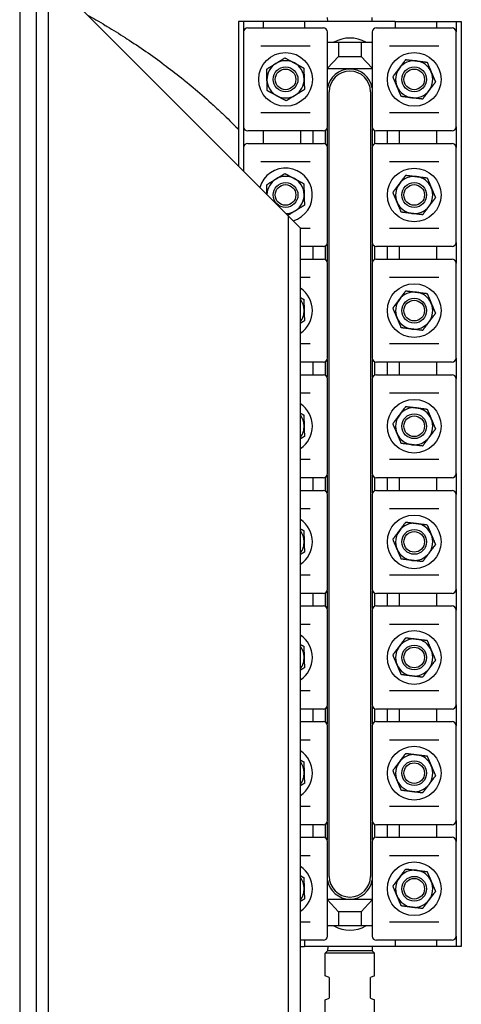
# Model space of a CAD drawing. Header units: inches. Extents: x 24 to 1128, y -69 to 748.
# Tile 129 of 256: x 186.67 to 193.35, y 301.67 to 316.57. Entities that reach past the tile are written whole.
import ezdxf

# ---------------------------------------------------------------- set-up
doc = ezdxf.new("R2010")
doc.units = ezdxf.units.IN
doc.header["$LTSCALE"] = 32
doc.header["$MEASUREMENT"] = 0
doc.layers.add('Visible (ANSI)', color=7, linetype='Continuous', lineweight=30)

msp = doc.modelspace()

# ---------------------------------------------------------------- linework, layer by layer
at = {"layer": 'Visible (ANSI)'}
for p, q in [((186.66537, 328.36164), (186.66537, 287.53536)), ((186.91537, 328.11249), (186.91537, 287.55588)), ((187.09937, 251.43677), (187.09937, 317.23717)), ((190.36337, 313.97317), (187.46737, 316.86917)), ((190.05637, 316.54617), (189.97787, 316.54617)), ((189.97787, 316.54617), (189.97787, 314.35867)), ((190.35287, 316.54617), (190.05637, 316.54617)), ((190.05637, 316.54617), (190.05637, 316.38867)), ((190.97787, 316.54617), (190.35287, 316.54617)), ((190.35287, 316.54617), (190.35287, 316.45117)), ((190.97787, 316.54617), (190.97787, 316.45117)), ((192.35287, 316.54617), (190.97787, 316.54617)), ((191.32951, 316.54617), (191.32787, 316.60867)), ((192.00123, 316.54617), (192.00287, 316.60867)), ((192.35287, 316.54617), (192.35287, 316.45117)), ((192.35287, 316.54617), (192.97787, 316.54617)), ((192.97787, 316.54617), (193.27437, 316.54617)), ((192.97787, 316.54617), (192.97787, 316.45117)), ((193.27437, 316.54617), (193.35287, 316.54617)), ((193.27437, 316.54617), (193.27437, 316.38867)), ((193.35287, 316.54617), (193.35287, 302.54617)), ((190.05637, 316.38867), (190.05637, 314.95367)), ((190.11887, 316.45117), (190.13186, 316.45117)), ((190.13186, 316.45117), (191.25088, 316.45117)), ((191.25088, 316.45117), (191.26387, 316.45117)), ((191.32637, 314.95367), (191.32637, 316.38867)), ((192.00437, 316.38867), (192.00437, 314.95367)), ((192.06687, 316.45117), (192.07986, 316.45117)), ((192.07986, 316.45117), (193.19888, 316.45117)), ((193.19888, 316.45117), (193.21187, 316.45117)), ((193.27437, 314.95367), (193.27437, 316.38867)), ((191.32637, 316.23367), (191.49387, 316.23367)), ((191.49387, 316.23367), (191.83687, 316.23367)), ((191.49387, 316.23367), (191.49387, 316.01867)), ((191.83687, 316.23367), (192.00437, 316.23367)), ((191.83687, 316.23367), (191.83687, 316.01867)), ((191.06616, 316.17117), (190.31658, 316.17117)), ((193.01416, 316.17117), (192.26458, 316.17117)), ((191.32637, 315.83981), (191.49387, 316.01867)), ((191.49387, 316.01867), (191.83687, 316.01867)), ((191.83687, 316.01867), (192.00437, 315.83981)), ((191.32637, 315.83367), (192.00437, 315.83367)), ((191.35287, 303.60867), (191.35287, 315.48367)), ((191.97787, 315.48367), (191.97787, 303.60867)), ((190.31658, 315.17117), (191.06616, 315.17117)), ((192.26458, 315.17117), (193.01416, 315.17117)), ((190.05637, 314.95367), (190.05637, 314.63867)), ((190.13186, 314.89117), (190.11887, 314.89117)), ((191.25088, 314.89117), (190.13186, 314.89117)), ((190.35287, 314.89117), (190.35287, 314.70117)), ((190.91537, 314.89117), (190.91537, 314.70117)), ((191.10287, 314.89117), (191.10287, 314.70117)), ((191.26387, 314.89117), (191.25088, 314.89117)), ((191.29037, 314.89707), (191.29037, 314.69527)), ((191.32162, 314.92977), (191.32162, 314.66257)), ((192.00912, 314.66257), (192.00912, 314.92977)), ((192.04037, 314.89707), (192.04037, 314.69527)), ((192.07986, 314.89117), (192.06687, 314.89117)), ((193.19888, 314.89117), (192.07986, 314.89117)), ((192.22787, 314.89117), (192.22787, 314.70117)), ((192.41537, 314.70117), (192.41537, 314.89117)), ((192.97787, 314.89117), (192.97787, 314.70117)), ((193.21187, 314.89117), (193.19888, 314.89117)), ((193.27437, 314.95367), (193.27437, 314.63867)), ((190.05637, 314.63867), (190.05637, 314.28017)), ((190.11887, 314.70117), (190.13186, 314.70117)), ((190.13186, 314.70117), (191.25088, 314.70117)), ((191.25088, 314.70117), (191.26387, 314.70117)), ((191.32637, 313.20367), (191.32637, 314.63867)), ((192.00437, 314.63867), (192.00437, 313.20367)), ((192.06687, 314.70117), (192.07986, 314.70117)), ((192.07986, 314.70117), (193.19888, 314.70117)), ((193.19888, 314.70117), (193.21187, 314.70117)), ((193.27437, 313.20367), (193.27437, 314.63867)), ((191.06616, 314.42117), (190.31658, 314.42117)), ((193.01416, 314.42117), (192.26458, 314.42117)), ((190.73137, 313.60517), (190.36337, 313.97317)), ((190.73137, 313.60517), (190.82337, 313.51317)), ((190.73137, 313.60517), (190.73137, 251.04617)), ((190.91537, 313.42117), (190.82337, 313.51317)), ((190.91537, 313.42117), (191.06616, 313.42117)), ((190.91537, 251.04617), (190.91537, 313.42117)), ((192.26458, 313.42117), (193.01416, 313.42117)), ((191.25088, 313.14117), (190.91537, 313.14117)), ((191.10287, 313.14117), (191.10287, 312.95117)), ((191.26387, 313.14117), (191.25088, 313.14117)), ((191.29037, 313.14707), (191.29037, 312.94527)), ((191.32162, 313.17977), (191.32162, 312.91257)), ((192.00912, 312.91257), (192.00912, 313.17977)), ((192.04037, 313.14707), (192.04037, 312.94527)), ((192.07986, 313.14117), (192.06687, 313.14117)), ((193.19888, 313.14117), (192.07986, 313.14117)), ((192.22787, 313.14117), (192.22787, 312.95117)), ((192.41537, 312.95117), (192.41537, 313.14117)), ((192.97787, 313.14117), (192.97787, 312.95117)), ((193.21187, 313.14117), (193.19888, 313.14117)), ((193.27437, 313.20367), (193.27437, 312.88867)), ((190.91537, 312.95117), (191.25088, 312.95117)), ((191.25088, 312.95117), (191.26387, 312.95117)), ((192.06687, 312.95117), (192.07986, 312.95117)), ((192.07986, 312.95117), (193.19888, 312.95117)), ((193.19888, 312.95117), (193.21187, 312.95117)), ((191.32637, 311.45367), (191.32637, 312.88867)), ((192.00437, 312.88867), (192.00437, 311.45367)), ((193.27437, 311.45367), (193.27437, 312.88867)), ((191.06616, 312.67117), (190.91537, 312.67117)), ((193.01416, 312.67117), (192.26458, 312.67117)), ((190.91537, 311.67117), (191.06616, 311.67117)), ((192.26458, 311.67117), (193.01416, 311.67117)), ((193.27437, 311.45367), (193.27437, 311.13867)), ((191.25088, 311.39117), (190.91537, 311.39117)), ((191.10287, 311.39117), (191.10287, 311.20117)), ((191.26387, 311.39117), (191.25088, 311.39117)), ((191.29037, 311.39707), (191.29037, 311.19527)), ((191.32162, 311.42977), (191.32162, 311.16257)), ((192.00912, 311.16257), (192.00912, 311.42977)), ((192.04037, 311.39707), (192.04037, 311.19527)), ((192.07986, 311.39117), (192.06687, 311.39117)), ((193.19888, 311.39117), (192.07986, 311.39117)), ((192.22787, 311.39117), (192.22787, 311.20117)), ((192.41537, 311.20117), (192.41537, 311.39117)), ((192.97787, 311.39117), (192.97787, 311.20117)), ((193.21187, 311.39117), (193.19888, 311.39117)), ((190.91537, 311.20117), (191.25088, 311.20117)), ((191.25088, 311.20117), (191.26387, 311.20117)), ((192.06687, 311.20117), (192.07986, 311.20117)), ((192.07986, 311.20117), (193.19888, 311.20117)), ((193.19888, 311.20117), (193.21187, 311.20117)), ((191.32637, 309.70367), (191.32637, 311.13867)), ((192.00437, 311.13867), (192.00437, 309.70367)), ((193.27437, 309.70367), (193.27437, 311.13867)), ((191.06616, 310.92117), (190.91537, 310.92117)), ((193.01416, 310.92117), (192.26458, 310.92117)), ((190.91537, 309.92117), (191.06616, 309.92117)), ((192.26458, 309.92117), (193.01416, 309.92117)), ((191.32162, 309.67977), (191.32162, 309.41257)), ((192.00912, 309.41257), (192.00912, 309.67977)), ((193.27437, 309.70367), (193.27437, 309.38867)), ((191.25088, 309.64117), (190.91537, 309.64117)), ((191.10287, 309.64117), (191.10287, 309.45117)), ((191.26387, 309.64117), (191.25088, 309.64117)), ((191.29037, 309.64707), (191.29037, 309.44527)), ((192.04037, 309.64707), (192.04037, 309.44527)), ((192.07986, 309.64117), (192.06687, 309.64117)), ((193.19888, 309.64117), (192.07986, 309.64117)), ((192.22787, 309.64117), (192.22787, 309.45117)), ((192.41537, 309.45117), (192.41537, 309.64117)), ((192.97787, 309.64117), (192.97787, 309.45117)), ((193.21187, 309.64117), (193.19888, 309.64117)), ((190.91537, 309.45117), (191.25088, 309.45117)), ((191.25088, 309.45117), (191.26387, 309.45117)), ((191.32637, 307.95367), (191.32637, 309.38867)), ((192.00437, 309.38867), (192.00437, 307.95367)), ((192.06687, 309.45117), (192.07986, 309.45117)), ((192.07986, 309.45117), (193.19888, 309.45117)), ((193.19888, 309.45117), (193.21187, 309.45117)), ((193.27437, 307.95367), (193.27437, 309.38867)), ((191.06616, 309.17117), (190.91537, 309.17117)), ((193.01416, 309.17117), (192.26458, 309.17117)), ((190.91537, 308.17117), (191.06616, 308.17117)), ((192.26458, 308.17117), (193.01416, 308.17117)), ((191.25088, 307.89117), (190.91537, 307.89117)), ((191.10287, 307.89117), (191.10287, 307.70117)), ((191.26387, 307.89117), (191.25088, 307.89117)), ((191.29037, 307.89707), (191.29037, 307.69527)), ((191.32162, 307.92977), (191.32162, 307.66257)), ((192.00912, 307.66257), (192.00912, 307.92977)), ((192.04037, 307.89707), (192.04037, 307.69527)), ((192.07986, 307.89117), (192.06687, 307.89117)), ((193.19888, 307.89117), (192.07986, 307.89117)), ((192.22787, 307.89117), (192.22787, 307.70117)), ((192.41537, 307.70117), (192.41537, 307.89117)), ((192.97787, 307.89117), (192.97787, 307.70117)), ((193.21187, 307.89117), (193.19888, 307.89117)), ((193.27437, 307.95367), (193.27437, 307.63867)), ((190.91537, 307.70117), (191.25088, 307.70117)), ((191.25088, 307.70117), (191.26387, 307.70117)), ((191.32637, 306.20367), (191.32637, 307.63867)), ((192.00437, 307.63867), (192.00437, 306.20367)), ((192.06687, 307.70117), (192.07986, 307.70117)), ((192.07986, 307.70117), (193.19888, 307.70117)), ((193.19888, 307.70117), (193.21187, 307.70117)), ((193.27437, 306.20367), (193.27437, 307.63867)), ((191.06616, 307.42117), (190.91537, 307.42117)), ((193.01416, 307.42117), (192.26458, 307.42117)), ((190.91537, 306.42117), (191.06616, 306.42117)), ((192.26458, 306.42117), (193.01416, 306.42117)), ((191.25088, 306.14117), (190.91537, 306.14117)), ((191.10287, 306.14117), (191.10287, 305.95117)), ((191.26387, 306.14117), (191.25088, 306.14117)), ((191.29037, 306.14707), (191.29037, 305.94527)), ((191.32162, 306.17977), (191.32162, 305.91257)), ((192.00912, 305.91257), (192.00912, 306.17977)), ((192.04037, 306.14707), (192.04037, 305.94527)), ((192.07986, 306.14117), (192.06687, 306.14117)), ((193.19888, 306.14117), (192.07986, 306.14117)), ((192.22787, 306.14117), (192.22787, 305.95117)), ((192.41537, 305.95117), (192.41537, 306.14117)), ((192.97787, 306.14117), (192.97787, 305.95117)), ((193.21187, 306.14117), (193.19888, 306.14117)), ((193.27437, 306.20367), (193.27437, 305.88867)), ((190.91537, 305.95117), (191.25088, 305.95117)), ((191.25088, 305.95117), (191.26387, 305.95117)), ((192.06687, 305.95117), (192.07986, 305.95117)), ((192.07986, 305.95117), (193.19888, 305.95117)), ((193.19888, 305.95117), (193.21187, 305.95117)), ((191.32637, 304.45367), (191.32637, 305.88867)), ((192.00437, 305.88867), (192.00437, 304.45367)), ((193.27437, 304.45367), (193.27437, 305.88867)), ((191.06616, 305.67117), (190.91537, 305.67117)), ((193.01416, 305.67117), (192.26458, 305.67117)), ((190.91537, 304.67117), (191.06616, 304.67117)), ((192.26458, 304.67117), (193.01416, 304.67117)), ((193.27437, 304.45367), (193.27437, 304.13867)), ((191.25088, 304.39117), (190.91537, 304.39117)), ((191.10287, 304.39117), (191.10287, 304.20117)), ((191.26387, 304.39117), (191.25088, 304.39117)), ((191.29037, 304.39707), (191.29037, 304.19527)), ((191.32162, 304.42977), (191.32162, 304.16257)), ((192.00912, 304.16257), (192.00912, 304.42977)), ((192.04037, 304.39707), (192.04037, 304.19527)), ((192.07986, 304.39117), (192.06687, 304.39117)), ((193.19888, 304.39117), (192.07986, 304.39117)), ((192.22787, 304.39117), (192.22787, 304.20117)), ((192.41537, 304.20117), (192.41537, 304.39117)), ((192.97787, 304.39117), (192.97787, 304.20117)), ((193.21187, 304.39117), (193.19888, 304.39117)), ((190.91537, 304.20117), (191.25088, 304.20117)), ((191.25088, 304.20117), (191.26387, 304.20117)), ((192.06687, 304.20117), (192.07986, 304.20117)), ((192.07986, 304.20117), (193.19888, 304.20117)), ((193.19888, 304.20117), (193.21187, 304.20117)), ((191.32637, 302.70367), (191.32637, 304.13867)), ((192.00437, 304.13867), (192.00437, 302.70367)), ((193.27437, 302.70367), (193.27437, 304.13867)), ((191.06616, 303.92117), (190.91537, 303.92117)), ((193.01416, 303.92117), (192.26458, 303.92117)), ((192.00437, 303.25867), (191.32637, 303.25867)), ((191.49387, 303.07367), (191.32637, 303.25253)), ((192.00437, 303.25253), (191.83687, 303.07367)), ((191.49387, 303.07367), (191.49387, 302.85867)), ((191.83687, 303.07367), (191.49387, 303.07367)), ((191.83687, 303.07367), (191.83687, 302.85867)), ((190.91537, 302.92117), (191.06616, 302.92117)), ((191.49387, 302.85867), (191.32637, 302.85867)), ((191.83687, 302.85867), (191.49387, 302.85867)), ((192.00437, 302.85867), (191.83687, 302.85867)), ((192.26458, 302.92117), (193.01416, 302.92117)), ((193.27437, 302.70367), (193.27437, 302.54617)), ((191.25088, 302.64117), (190.91537, 302.64117)), ((190.91537, 302.54617), (190.97787, 302.54617)), ((190.97787, 302.64117), (190.97787, 302.54617)), ((192.35287, 302.54617), (190.97787, 302.54617)), ((191.26387, 302.64117), (191.25088, 302.64117)), ((191.32951, 302.54617), (191.32787, 302.48367)), ((192.00123, 302.54617), (192.00287, 302.48367)), ((192.07986, 302.64117), (192.06687, 302.64117)), ((193.19888, 302.64117), (192.07986, 302.64117)), ((192.35287, 302.64117), (192.35287, 302.54617)), ((192.97787, 302.54617), (192.35287, 302.54617)), ((192.97787, 302.64117), (192.97787, 302.54617)), ((193.27437, 302.54617), (192.97787, 302.54617)), ((193.21187, 302.64117), (193.19888, 302.64117)), ((193.35287, 302.54617), (193.27437, 302.54617)), ((191.32787, 302.48367), (191.29037, 302.44617)), ((192.04037, 302.44617), (191.29037, 302.44617)), ((191.29037, 302.10331), (191.29037, 302.44617)), ((192.00287, 302.48367), (191.32787, 302.48367)), ((192.00287, 302.48367), (192.04037, 302.44617)), ((192.04037, 302.10331), (192.04037, 302.44617)), ((191.35287, 302.07742), (191.29037, 302.10331)), ((191.35287, 302.07742), (191.35287, 301.76492)), ((192.04037, 302.10331), (191.97787, 302.07742)), ((191.97787, 301.76492), (191.97787, 302.07742)), ((191.29037, 301.73903), (191.35287, 301.76492)), ((191.97787, 301.76492), (192.04037, 301.73903)), ((191.29037, 300.58367), (191.29037, 301.73903)), ((192.04037, 300.58367), (192.04037, 301.73903))]:
    msp.add_line(p, q, dxfattribs=at)
for centre, radius in [((190.69137, 315.67117), 0.4065), ((192.63937, 315.67117), 0.4065), ((190.69137, 315.67117), 0.1875), ((190.69137, 315.67117), 0.15625), ((192.63937, 315.67117), 0.1875), ((192.63937, 315.67117), 0.15625), ((192.63937, 313.92117), 0.4065), ((190.69137, 313.92117), 0.1875), ((190.69137, 313.92117), 0.15625), ((192.63937, 313.92117), 0.1875), ((192.63937, 313.92117), 0.15625), ((192.63937, 312.17117), 0.4065), ((192.63937, 312.17117), 0.1875), ((192.63937, 312.17117), 0.15625), ((192.63937, 310.42117), 0.4065), ((192.63937, 310.42117), 0.1875), ((192.63937, 310.42117), 0.15625), ((192.63937, 308.67117), 0.4065), ((192.63937, 308.67117), 0.1875), ((192.63937, 308.67117), 0.15625), ((192.63937, 306.92117), 0.4065), ((192.63937, 306.92117), 0.1875), ((192.63937, 306.92117), 0.15625), ((192.63937, 305.17117), 0.4065), ((192.63937, 305.17117), 0.1875), ((192.63937, 305.17117), 0.15625), ((192.63937, 303.42117), 0.4065), ((192.63937, 303.42117), 0.1875), ((192.63937, 303.42117), 0.15625)]:
    msp.add_circle(centre, radius, dxfattribs=at)
for centre, radius, start, end in [((190.11887, 316.38867), 0.0625, 90, 180), ((191.26387, 316.38867), 0.0625, 0, 90), ((192.06687, 316.38867), 0.0625, 90, 180), ((193.21187, 316.38867), 0.0625, 0, 90), ((191.66537, 315.79617), 0.5, 61.044976, 118.955024), ((190.69137, 315.67117), 0.2815, 61.598922, 121.598922), ((190.69137, 315.67117), 0.2815, 1.598922, 61.598922), ((192.63937, 315.67117), 0.2815, 83.003936, 143.003936), ((192.63937, 315.67117), 0.2815, 23.003936, 83.003936), ((190.69137, 315.67117), 0.2815, 121.598922, 181.598922), ((191.66537, 315.48367), 0.34375, 9.535961, 170.464039), ((191.66537, 315.48367), 0.3125, 0, 180), ((192.63937, 315.67117), 0.2815, 143.003936, 203.003936), ((192.63937, 315.67117), 0.2815, 323.003936, 23.003936), ((190.69137, 315.67117), 0.2815, 181.598922, 241.598922), ((190.69137, 315.67117), 0.2815, 301.598922, 1.598922), ((192.63937, 315.67117), 0.2815, 203.003936, 263.003936), ((192.63937, 315.67117), 0.2815, 263.003936, 323.003936), ((190.69137, 315.67117), 0.2815, 241.598922, 301.598922), ((190.11887, 314.95367), 0.0625, 180, 270), ((191.26387, 314.95367), 0.0625, 270, 0), ((192.06687, 314.95367), 0.0625, 180, 270), ((193.21187, 314.95367), 0.0625, 270, 0), ((190.11887, 314.63867), 0.0625, 90, 180), ((191.26387, 314.63867), 0.0625, 0, 90), ((192.06687, 314.63867), 0.0625, 90, 180), ((193.21187, 314.63867), 0.0625, 0, 90), ((190.69137, 313.92117), 0.4065, 286.307935, 163.692065), ((190.69137, 313.92117), 0.2815, 121.598922, 178.891204), ((190.69137, 313.92117), 0.2815, 61.598922, 121.598922), ((190.69137, 313.92117), 0.2815, 1.598922, 61.598922), ((192.63937, 313.92117), 0.2815, 83.003936, 143.003936), ((192.63937, 313.92117), 0.2815, 23.003936, 83.003936), ((192.63937, 313.92117), 0.2815, 143.003936, 203.003936), ((192.63937, 313.92117), 0.2815, 323.003936, 23.003936), ((190.69137, 313.92117), 0.2815, 301.598922, 1.598922), ((190.69137, 313.92117), 0.2815, 271.108796, 301.598922), ((192.63937, 313.92117), 0.2815, 203.003936, 263.003936), ((192.63937, 313.92117), 0.2815, 263.003936, 323.003936), ((191.26387, 313.20367), 0.0625, 270, 0), ((192.06687, 313.20367), 0.0625, 180, 270), ((193.21187, 313.20367), 0.0625, 270, 0), ((191.26387, 312.88867), 0.0625, 0, 90), ((192.06687, 312.88867), 0.0625, 90, 180), ((193.21187, 312.88867), 0.0625, 0, 90), ((190.69137, 312.17117), 0.4065, 303.438769, 56.561231), ((190.69137, 312.17117), 0.2815, 1.598922, 37.275066), ((192.63937, 312.17117), 0.2815, 143.003936, 203.003936), ((192.63937, 312.17117), 0.2815, 83.003936, 143.003936), ((192.63937, 312.17117), 0.2815, 23.003936, 83.003936), ((192.63937, 312.17117), 0.2815, 323.003936, 23.003936), ((190.69137, 312.17117), 0.2815, 322.724934, 1.598922), ((192.63937, 312.17117), 0.2815, 203.003936, 263.003936), ((192.63937, 312.17117), 0.2815, 263.003936, 323.003936), ((191.26387, 311.45367), 0.0625, 270, 0), ((192.06687, 311.45367), 0.0625, 180, 270), ((193.21187, 311.45367), 0.0625, 270, 0), ((191.26387, 311.13867), 0.0625, 0, 90), ((192.06687, 311.13867), 0.0625, 90, 180), ((193.21187, 311.13867), 0.0625, 0, 90), ((190.69137, 310.42117), 0.4065, 303.438769, 56.561231), ((192.63937, 310.42117), 0.2815, 83.003936, 143.003936), ((192.63937, 310.42117), 0.2815, 23.003936, 83.003936), ((190.69137, 310.42117), 0.2815, 1.598922, 37.275066), ((192.63937, 310.42117), 0.2815, 143.003936, 203.003936), ((190.69137, 310.42117), 0.2815, 322.724934, 1.598922), ((192.63937, 310.42117), 0.2815, 323.003936, 23.003936), ((192.63937, 310.42117), 0.2815, 203.003936, 263.003936), ((192.63937, 310.42117), 0.2815, 263.003936, 323.003936), ((191.26387, 309.70367), 0.0625, 270, 0), ((192.06687, 309.70367), 0.0625, 180, 270), ((193.21187, 309.70367), 0.0625, 270, 0), ((191.26387, 309.38867), 0.0625, 0, 90), ((192.06687, 309.38867), 0.0625, 90, 180), ((193.21187, 309.38867), 0.0625, 0, 90), ((190.69137, 308.67117), 0.4065, 303.438769, 56.561231), ((192.63937, 308.67117), 0.2815, 83.003936, 143.003936), ((192.63937, 308.67117), 0.2815, 23.003936, 83.003936), ((190.69137, 308.67117), 0.2815, 1.598922, 37.275066), ((192.63937, 308.67117), 0.2815, 143.003936, 203.003936), ((192.63937, 308.67117), 0.2815, 323.003936, 23.003936), ((190.69137, 308.67117), 0.2815, 322.724934, 1.598922), ((192.63937, 308.67117), 0.2815, 203.003936, 263.003936), ((192.63937, 308.67117), 0.2815, 263.003936, 323.003936), ((191.26387, 307.95367), 0.0625, 270, 0), ((192.06687, 307.95367), 0.0625, 180, 270), ((193.21187, 307.95367), 0.0625, 270, 0), ((191.26387, 307.63867), 0.0625, 0, 90), ((192.06687, 307.63867), 0.0625, 90, 180), ((193.21187, 307.63867), 0.0625, 0, 90), ((190.69137, 306.92117), 0.4065, 303.438769, 56.561231), ((192.63937, 306.92117), 0.2815, 83.003936, 143.003936), ((192.63937, 306.92117), 0.2815, 23.003936, 83.003936), ((190.69137, 306.92117), 0.2815, 1.598922, 37.275066), ((192.63937, 306.92117), 0.2815, 143.003936, 203.003936), ((192.63937, 306.92117), 0.2815, 323.003936, 23.003936), ((190.69137, 306.92117), 0.2815, 322.724934, 1.598922), ((192.63937, 306.92117), 0.2815, 203.003936, 263.003936), ((192.63937, 306.92117), 0.2815, 263.003936, 323.003936), ((191.26387, 306.20367), 0.0625, 270, 0), ((192.06687, 306.20367), 0.0625, 180, 270), ((193.21187, 306.20367), 0.0625, 270, 0), ((191.26387, 305.88867), 0.0625, 0, 90), ((192.06687, 305.88867), 0.0625, 90, 180), ((193.21187, 305.88867), 0.0625, 0, 90), ((190.69137, 305.17117), 0.4065, 303.438769, 56.561231), ((190.69137, 305.17117), 0.2815, 1.598922, 37.275066), ((192.63937, 305.17117), 0.2815, 143.003936, 203.003936), ((192.63937, 305.17117), 0.2815, 83.003936, 143.003936), ((192.63937, 305.17117), 0.2815, 23.003936, 83.003936), ((192.63937, 305.17117), 0.2815, 323.003936, 23.003936), ((190.69137, 305.17117), 0.2815, 322.724934, 1.598922), ((192.63937, 305.17117), 0.2815, 203.003936, 263.003936), ((192.63937, 305.17117), 0.2815, 263.003936, 323.003936), ((191.26387, 304.45367), 0.0625, 270, 0), ((192.06687, 304.45367), 0.0625, 180, 270), ((193.21187, 304.45367), 0.0625, 270, 0), ((191.26387, 304.13867), 0.0625, 0, 90), ((192.06687, 304.13867), 0.0625, 90, 180), ((193.21187, 304.13867), 0.0625, 0, 90), ((190.69137, 303.42117), 0.4065, 303.438769, 56.561231), ((192.63937, 303.42117), 0.2815, 83.003936, 143.003936), ((192.63937, 303.42117), 0.2815, 23.003936, 83.003936), ((190.69137, 303.42117), 0.2815, 1.598922, 37.275066), ((191.66537, 303.60867), 0.34375, 189.535961, 350.464039), ((191.66537, 303.60867), 0.3125, 180, 0), ((192.63937, 303.42117), 0.2815, 143.003936, 203.003936), ((190.69137, 303.42117), 0.2815, 322.724934, 1.598922), ((192.63937, 303.42117), 0.2815, 323.003936, 23.003936), ((192.63937, 303.42117), 0.2815, 203.003936, 263.003936), ((192.63937, 303.42117), 0.2815, 263.003936, 323.003936), ((191.66537, 303.29617), 0.5, 241.044976, 298.955024), ((191.26387, 302.70367), 0.0625, 270, 0), ((192.06687, 302.70367), 0.0625, 180, 270), ((193.21187, 302.70367), 0.0625, 270, 0)]:
    msp.add_arc(centre, radius, start, end, dxfattribs=at)
msp.add_open_spline([(187.6922, 316.64434), (187.73532, 316.62031), (187.77825, 316.596), (187.821, 316.57141), (187.86825, 316.54423), (187.91533, 316.51667), (187.96225, 316.48873), (187.97144, 316.48325), (187.98064, 316.47776), (187.98982, 316.47225), (188.08063, 316.41779), (188.17079, 316.36189), (188.26019, 316.30458), (188.26947, 316.29863), (188.27874, 316.29266), (188.288, 316.28668), (188.48086, 316.16217), (188.67011, 316.03102), (188.8547, 315.89348), (188.86369, 315.88678), (188.87267, 315.88006), (188.88164, 315.87333), (188.97178, 315.80569), (189.06079, 315.73653), (189.14855, 315.66588), (189.15739, 315.65877), (189.16621, 315.65165), (189.17501, 315.64451), (189.214, 315.6129), (189.25273, 315.581), (189.29121, 315.54881), (189.38393, 315.47124), (189.47515, 315.39199), (189.56472, 315.3111), (189.61177, 315.26863), (189.65848, 315.22559), (189.70483, 315.18201), (189.7134, 315.17395), (189.72195, 315.16587), (189.7305, 315.15778), (189.81069, 315.0818), (189.88969, 315.00425), (189.96734, 314.92519), (189.97085, 314.92161), (189.97436, 314.91803), (189.97787, 314.91445)], degree=3, knots=[0.0689742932, 0.0689742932, 0.0689742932, 0.0689742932, 0.0714384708, 0.0714384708, 0.0714384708, 0.0741616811, 0.0741616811, 0.0741616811, 0.0746955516, 0.0746955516, 0.0746955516, 0.0799744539, 0.0799744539, 0.0799744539, 0.0805223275, 0.0805223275, 0.0805223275, 0.0919312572, 0.0919312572, 0.0919312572, 0.0924871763, 0.0924871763, 0.0924871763, 0.0980721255, 0.0980721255, 0.0980721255, 0.0986342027, 0.0986342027, 0.0986342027, 0.101122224, 0.101122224, 0.101122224, 0.107117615, 0.107117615, 0.107117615, 0.1102664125, 0.1102664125, 0.1102664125, 0.1108487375, 0.1108487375, 0.1108487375, 0.1163145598, 0.1163145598, 0.1163145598, 0.1165619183, 0.1165619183, 0.1165619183, 0.1165619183], dxfattribs=at)
for points, weights in [([(190.54387, 315.91093), (190.60812, 315.95046), (190.6823, 315.99609)], [1, 1.0379548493, 1]), ([(190.6823, 315.99609), (190.75891, 315.95466), (190.82526, 315.91879)], [1, 1.0379548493, 1]), ([(190.82526, 315.91879), (190.89161, 315.88291), (190.96822, 315.84148)], [1, 1.0379548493, 1]), ([(192.41454, 315.84056), (192.45993, 315.90081), (192.51234, 315.97037)], [1, 1.0379548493, 1]), ([(192.51234, 315.97037), (192.59879, 315.95976), (192.67366, 315.95057)], [1, 1.0379548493, 1]), ([(192.67366, 315.95057), (192.74852, 315.94139), (192.83497, 315.93078)], [1, 1.0379548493, 1]), ([(192.83497, 315.93078), (192.86901, 315.85061), (192.89848, 315.78118)], [1, 1.0379548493, 1]), ([(190.40544, 315.82578), (190.47963, 315.87141), (190.54387, 315.91093)], [1, 1.0379548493, 1]), ([(190.40998, 315.66331), (190.40787, 315.73871), (190.40544, 315.82578)], [1, 1.0379548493, 1]), ([(190.96822, 315.84148), (190.97066, 315.75442), (190.97276, 315.67902)], [1, 1.0379548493, 1]), ([(192.31674, 315.71076), (192.36915, 315.78032), (192.41454, 315.84056)], [1, 1.0379548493, 1]), ([(192.89848, 315.78118), (192.92796, 315.71175), (192.962, 315.63158)], [1, 1.0379548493, 1]), ([(190.41451, 315.50085), (190.41208, 315.58792), (190.40998, 315.66331)], [1, 1.0379548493, 1]), ([(190.97276, 315.67902), (190.97486, 315.60363), (190.97729, 315.51656)], [1, 1.0379548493, 1]), ([(192.38025, 315.56116), (192.35078, 315.63059), (192.31674, 315.71076)], [1, 1.0379548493, 1]), ([(192.962, 315.63158), (192.90959, 315.56202), (192.8642, 315.50177)], [1, 1.0379548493, 1]), ([(190.55748, 315.42355), (190.49113, 315.45943), (190.41451, 315.50085)], [1, 1.0379548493, 1]), ([(190.97729, 315.51656), (190.90311, 315.47093), (190.83887, 315.43141)], [1, 1.0379548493, 1]), ([(192.44377, 315.41156), (192.40973, 315.49173), (192.38025, 315.56116)], [1, 1.0379548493, 1]), ([(192.8642, 315.50177), (192.81881, 315.44153), (192.7664, 315.37197)], [1, 1.0379548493, 1]), ([(190.70044, 315.34625), (190.62383, 315.38767), (190.55748, 315.42355)], [1, 1.0379548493, 1]), ([(190.83887, 315.43141), (190.77462, 315.39188), (190.70044, 315.34625)], [1, 1.0379548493, 1]), ([(192.60508, 315.39177), (192.53022, 315.40095), (192.44377, 315.41156)], [1, 1.0379548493, 1]), ([(192.7664, 315.37197), (192.67995, 315.38258), (192.60508, 315.39177)], [1, 1.0379548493, 1]), ([(190.40544, 314.07578), (190.47963, 314.12141), (190.54387, 314.16093)], [1, 1.0379548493, 1]), ([(190.54387, 314.16093), (190.60812, 314.20046), (190.6823, 314.24609)], [1, 1.0379548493, 1]), ([(190.6823, 314.24609), (190.75891, 314.20466), (190.82526, 314.16879)], [1, 1.0379548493, 1]), ([(190.82526, 314.16879), (190.89161, 314.13291), (190.96822, 314.09148)], [1, 1.0379548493, 1]), ([(192.41454, 314.09056), (192.45993, 314.15081), (192.51234, 314.22037)], [1, 1.0379548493, 1]), ([(192.51234, 314.22037), (192.59879, 314.20976), (192.67366, 314.20057)], [1, 1.0379548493, 1]), ([(192.67366, 314.20057), (192.74852, 314.19139), (192.83497, 314.18078)], [1, 1.0379548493, 1]), ([(192.83497, 314.18078), (192.86901, 314.10061), (192.89848, 314.03118)], [1, 1.0379548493, 1]), ([(190.4096, 313.92694), (190.40767, 313.99606), (190.40544, 314.07578)], [1.00604771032, 1.03464180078, 1]), ([(190.96822, 314.09148), (190.97066, 314.00442), (190.97276, 313.92902)], [1, 1.0379548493, 1]), ([(192.31674, 313.96076), (192.36915, 314.03032), (192.41454, 314.09056)], [1, 1.0379548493, 1]), ([(192.89848, 314.03118), (192.92796, 313.96175), (192.962, 313.88158)], [1, 1.0379548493, 1]), ([(190.97276, 313.92902), (190.97486, 313.85363), (190.97729, 313.76656)], [1, 1.0379548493, 1]), ([(192.38025, 313.81116), (192.35078, 313.88059), (192.31674, 313.96076)], [1, 1.0379548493, 1]), ([(192.962, 313.88158), (192.90959, 313.81202), (192.8642, 313.75177)], [1, 1.0379548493, 1]), ([(190.83887, 313.68141), (190.78487, 313.64819), (190.72511, 313.61143)], [1, 1.03170626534, 1.01043973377]), ([(190.97729, 313.76656), (190.90311, 313.72093), (190.83887, 313.68141)], [1, 1.0379548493, 1]), ([(192.44377, 313.66156), (192.40973, 313.74173), (192.38025, 313.81116)], [1, 1.0379548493, 1]), ([(192.8642, 313.75177), (192.81881, 313.69153), (192.7664, 313.62197)], [1, 1.0379548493, 1]), ([(192.60508, 313.64177), (192.53022, 313.65095), (192.44377, 313.66156)], [1, 1.0379548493, 1]), ([(192.7664, 313.62197), (192.67995, 313.63258), (192.60508, 313.64177)], [1, 1.0379548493, 1]), ([(190.91537, 312.37007), (190.94072, 312.35636), (190.96822, 312.34148)], [1.01728080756, 1.01330314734, 1]), ([(190.96822, 312.34148), (190.97066, 312.25442), (190.97276, 312.17902)], [1, 1.0379548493, 1]), ([(192.31674, 312.21076), (192.36915, 312.28032), (192.41454, 312.34056)], [1, 1.0379548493, 1]), ([(192.41454, 312.34056), (192.45993, 312.40081), (192.51234, 312.47037)], [1, 1.0379548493, 1]), ([(192.51234, 312.47037), (192.59879, 312.45976), (192.67366, 312.45057)], [1, 1.0379548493, 1]), ([(192.67366, 312.45057), (192.74852, 312.44139), (192.83497, 312.43078)], [1, 1.0379548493, 1]), ([(192.83497, 312.43078), (192.86901, 312.35061), (192.89848, 312.28118)], [1, 1.0379548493, 1]), ([(192.38025, 312.06116), (192.35078, 312.13059), (192.31674, 312.21076)], [1, 1.0379548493, 1]), ([(192.89848, 312.28118), (192.92796, 312.21175), (192.962, 312.13158)], [1, 1.0379548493, 1]), ([(190.97276, 312.17902), (190.97486, 312.10363), (190.97729, 312.01656)], [1, 1.0379548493, 1]), ([(192.44377, 311.91156), (192.40973, 311.99173), (192.38025, 312.06116)], [1, 1.0379548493, 1]), ([(192.962, 312.13158), (192.90959, 312.06202), (192.8642, 312.00177)], [1, 1.0379548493, 1]), ([(190.97729, 312.01656), (190.94486, 311.99661), (190.91537, 311.97847)], [1, 1.01624935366, 1.01858525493]), ([(192.60508, 311.89177), (192.53022, 311.90095), (192.44377, 311.91156)], [1, 1.0379548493, 1]), ([(192.7664, 311.87197), (192.67995, 311.88258), (192.60508, 311.89177)], [1, 1.0379548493, 1]), ([(192.8642, 312.00177), (192.81881, 311.94153), (192.7664, 311.87197)], [1, 1.0379548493, 1]), ([(192.41454, 310.59056), (192.45993, 310.65081), (192.51234, 310.72037)], [1, 1.0379548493, 1]), ([(192.51234, 310.72037), (192.59879, 310.70976), (192.67366, 310.70057)], [1, 1.0379548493, 1]), ([(192.67366, 310.70057), (192.74852, 310.69139), (192.83497, 310.68078)], [1, 1.0379548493, 1]), ([(190.91537, 310.62007), (190.94072, 310.60636), (190.96822, 310.59148)], [1.01728080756, 1.01330314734, 1]), ([(190.96822, 310.59148), (190.97066, 310.50442), (190.97276, 310.42902)], [1, 1.0379548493, 1]), ([(192.31674, 310.46076), (192.36915, 310.53032), (192.41454, 310.59056)], [1, 1.0379548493, 1]), ([(192.83497, 310.68078), (192.86901, 310.60061), (192.89848, 310.53118)], [1, 1.0379548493, 1]), ([(190.97276, 310.42902), (190.97486, 310.35363), (190.97729, 310.26656)], [1, 1.0379548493, 1]), ([(192.38025, 310.31116), (192.35078, 310.38059), (192.31674, 310.46076)], [1, 1.0379548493, 1]), ([(192.89848, 310.53118), (192.92796, 310.46175), (192.962, 310.38158)], [1, 1.0379548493, 1]), ([(190.97729, 310.26656), (190.94486, 310.24661), (190.91537, 310.22847)], [1, 1.01624935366, 1.01858525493]), ([(192.44377, 310.16156), (192.40973, 310.24173), (192.38025, 310.31116)], [1, 1.0379548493, 1]), ([(192.8642, 310.25177), (192.81881, 310.19153), (192.7664, 310.12197)], [1, 1.0379548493, 1]), ([(192.962, 310.38158), (192.90959, 310.31202), (192.8642, 310.25177)], [1, 1.0379548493, 1]), ([(192.60508, 310.14177), (192.53022, 310.15095), (192.44377, 310.16156)], [1, 1.0379548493, 1]), ([(192.7664, 310.12197), (192.67995, 310.13258), (192.60508, 310.14177)], [1, 1.0379548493, 1]), ([(192.41454, 308.84056), (192.45993, 308.90081), (192.51234, 308.97037)], [1, 1.0379548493, 1]), ([(192.51234, 308.97037), (192.59879, 308.95976), (192.67366, 308.95057)], [1, 1.0379548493, 1]), ([(192.67366, 308.95057), (192.74852, 308.94139), (192.83497, 308.93078)], [1, 1.0379548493, 1]), ([(192.83497, 308.93078), (192.86901, 308.85061), (192.89848, 308.78118)], [1, 1.0379548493, 1]), ([(190.91537, 308.87007), (190.94072, 308.85636), (190.96822, 308.84148)], [1.01728080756, 1.01330314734, 1]), ([(190.96822, 308.84148), (190.97066, 308.75442), (190.97276, 308.67902)], [1, 1.0379548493, 1]), ([(192.31674, 308.71076), (192.36915, 308.78032), (192.41454, 308.84056)], [1, 1.0379548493, 1]), ([(192.89848, 308.78118), (192.92796, 308.71175), (192.962, 308.63158)], [1, 1.0379548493, 1]), ([(190.97276, 308.67902), (190.97486, 308.60363), (190.97729, 308.51656)], [1, 1.0379548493, 1]), ([(192.38025, 308.56116), (192.35078, 308.63059), (192.31674, 308.71076)], [1, 1.0379548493, 1]), ([(192.962, 308.63158), (192.90959, 308.56202), (192.8642, 308.50177)], [1, 1.0379548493, 1]), ([(190.97729, 308.51656), (190.94486, 308.49661), (190.91537, 308.47847)], [1, 1.01624935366, 1.01858525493]), ([(192.44377, 308.41156), (192.40973, 308.49173), (192.38025, 308.56116)], [1, 1.0379548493, 1]), ([(192.8642, 308.50177), (192.81881, 308.44153), (192.7664, 308.37197)], [1, 1.0379548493, 1]), ([(192.60508, 308.39177), (192.53022, 308.40095), (192.44377, 308.41156)], [1, 1.0379548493, 1]), ([(192.7664, 308.37197), (192.67995, 308.38258), (192.60508, 308.39177)], [1, 1.0379548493, 1]), ([(192.41454, 307.09056), (192.45993, 307.15081), (192.51234, 307.22037)], [1, 1.0379548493, 1]), ([(192.51234, 307.22037), (192.59879, 307.20976), (192.67366, 307.20057)], [1, 1.0379548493, 1]), ([(192.67366, 307.20057), (192.74852, 307.19139), (192.83497, 307.18078)], [1, 1.0379548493, 1]), ([(192.83497, 307.18078), (192.86901, 307.10061), (192.89848, 307.03118)], [1, 1.0379548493, 1]), ([(190.91537, 307.12007), (190.94072, 307.10636), (190.96822, 307.09148)], [1.01728080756, 1.01330314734, 1]), ([(190.96822, 307.09148), (190.97066, 307.00442), (190.97276, 306.92902)], [1, 1.0379548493, 1]), ([(192.31674, 306.96076), (192.36915, 307.03032), (192.41454, 307.09056)], [1, 1.0379548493, 1]), ([(192.89848, 307.03118), (192.92796, 306.96175), (192.962, 306.88158)], [1, 1.0379548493, 1]), ([(190.97276, 306.92902), (190.97486, 306.85363), (190.97729, 306.76656)], [1, 1.0379548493, 1]), ([(192.38025, 306.81116), (192.35078, 306.88059), (192.31674, 306.96076)], [1, 1.0379548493, 1]), ([(192.962, 306.88158), (192.90959, 306.81202), (192.8642, 306.75177)], [1, 1.0379548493, 1]), ([(190.97729, 306.76656), (190.94486, 306.74661), (190.91537, 306.72847)], [1, 1.01624935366, 1.01858525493]), ([(192.44377, 306.66156), (192.40973, 306.74173), (192.38025, 306.81116)], [1, 1.0379548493, 1]), ([(192.8642, 306.75177), (192.81881, 306.69153), (192.7664, 306.62197)], [1, 1.0379548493, 1]), ([(192.60508, 306.64177), (192.53022, 306.65095), (192.44377, 306.66156)], [1, 1.0379548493, 1]), ([(192.7664, 306.62197), (192.67995, 306.63258), (192.60508, 306.64177)], [1, 1.0379548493, 1]), ([(190.91537, 305.37007), (190.94072, 305.35636), (190.96822, 305.34148)], [1.01728080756, 1.01330314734, 1]), ([(190.96822, 305.34148), (190.97066, 305.25442), (190.97276, 305.17902)], [1, 1.0379548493, 1]), ([(192.31674, 305.21076), (192.36915, 305.28032), (192.41454, 305.34056)], [1, 1.0379548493, 1]), ([(192.41454, 305.34056), (192.45993, 305.40081), (192.51234, 305.47037)], [1, 1.0379548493, 1]), ([(192.51234, 305.47037), (192.59879, 305.45976), (192.67366, 305.45057)], [1, 1.0379548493, 1]), ([(192.67366, 305.45057), (192.74852, 305.44139), (192.83497, 305.43078)], [1, 1.0379548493, 1]), ([(192.83497, 305.43078), (192.86901, 305.35061), (192.89848, 305.28118)], [1, 1.0379548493, 1]), ([(192.38025, 305.06116), (192.35078, 305.13059), (192.31674, 305.21076)], [1, 1.0379548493, 1]), ([(192.89848, 305.28118), (192.92796, 305.21175), (192.962, 305.13158)], [1, 1.0379548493, 1]), ([(190.97276, 305.17902), (190.97486, 305.10363), (190.97729, 305.01656)], [1, 1.0379548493, 1]), ([(192.44377, 304.91156), (192.40973, 304.99173), (192.38025, 305.06116)], [1, 1.0379548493, 1]), ([(192.962, 305.13158), (192.90959, 305.06202), (192.8642, 305.00177)], [1, 1.0379548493, 1]), ([(190.97729, 305.01656), (190.94486, 304.99661), (190.91537, 304.97847)], [1, 1.01624935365, 1.01858525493]), ([(192.60508, 304.89177), (192.53022, 304.90095), (192.44377, 304.91156)], [1, 1.0379548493, 1]), ([(192.7664, 304.87197), (192.67995, 304.88258), (192.60508, 304.89177)], [1, 1.0379548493, 1]), ([(192.8642, 305.00177), (192.81881, 304.94153), (192.7664, 304.87197)], [1, 1.0379548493, 1]), ([(192.41454, 303.59056), (192.45993, 303.65081), (192.51234, 303.72037)], [1, 1.0379548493, 1]), ([(192.51234, 303.72037), (192.59879, 303.70976), (192.67366, 303.70057)], [1, 1.0379548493, 1]), ([(192.67366, 303.70057), (192.74852, 303.69139), (192.83497, 303.68078)], [1, 1.0379548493, 1]), ([(190.91537, 303.62007), (190.94072, 303.60636), (190.96822, 303.59148)], [1.01728080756, 1.01330314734, 1]), ([(190.96822, 303.59148), (190.97066, 303.50442), (190.97276, 303.42902)], [1, 1.0379548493, 1]), ([(192.31674, 303.46076), (192.36915, 303.53032), (192.41454, 303.59056)], [1, 1.0379548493, 1]), ([(192.83497, 303.68078), (192.86901, 303.60061), (192.89848, 303.53118)], [1, 1.0379548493, 1]), ([(190.97276, 303.42902), (190.97486, 303.35363), (190.97729, 303.26656)], [1, 1.0379548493, 1]), ([(192.38025, 303.31116), (192.35078, 303.38059), (192.31674, 303.46076)], [1, 1.0379548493, 1]), ([(192.89848, 303.53118), (192.92796, 303.46175), (192.962, 303.38158)], [1, 1.0379548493, 1]), ([(190.97729, 303.26656), (190.94486, 303.24661), (190.91537, 303.22847)], [1, 1.01624935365, 1.01858525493]), ([(192.44377, 303.16156), (192.40973, 303.24173), (192.38025, 303.31116)], [1, 1.0379548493, 1]), ([(192.8642, 303.25177), (192.81881, 303.19153), (192.7664, 303.12197)], [1, 1.0379548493, 1]), ([(192.962, 303.38158), (192.90959, 303.31202), (192.8642, 303.25177)], [1, 1.0379548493, 1]), ([(192.60508, 303.14177), (192.53022, 303.15095), (192.44377, 303.16156)], [1, 1.0379548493, 1]), ([(192.7664, 303.12197), (192.67995, 303.13258), (192.60508, 303.14177)], [1, 1.0379548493, 1])]:
    msp.add_rational_spline(points, weights, degree=2, dxfattribs=at)

doc.saveas('drawing.dxf')
